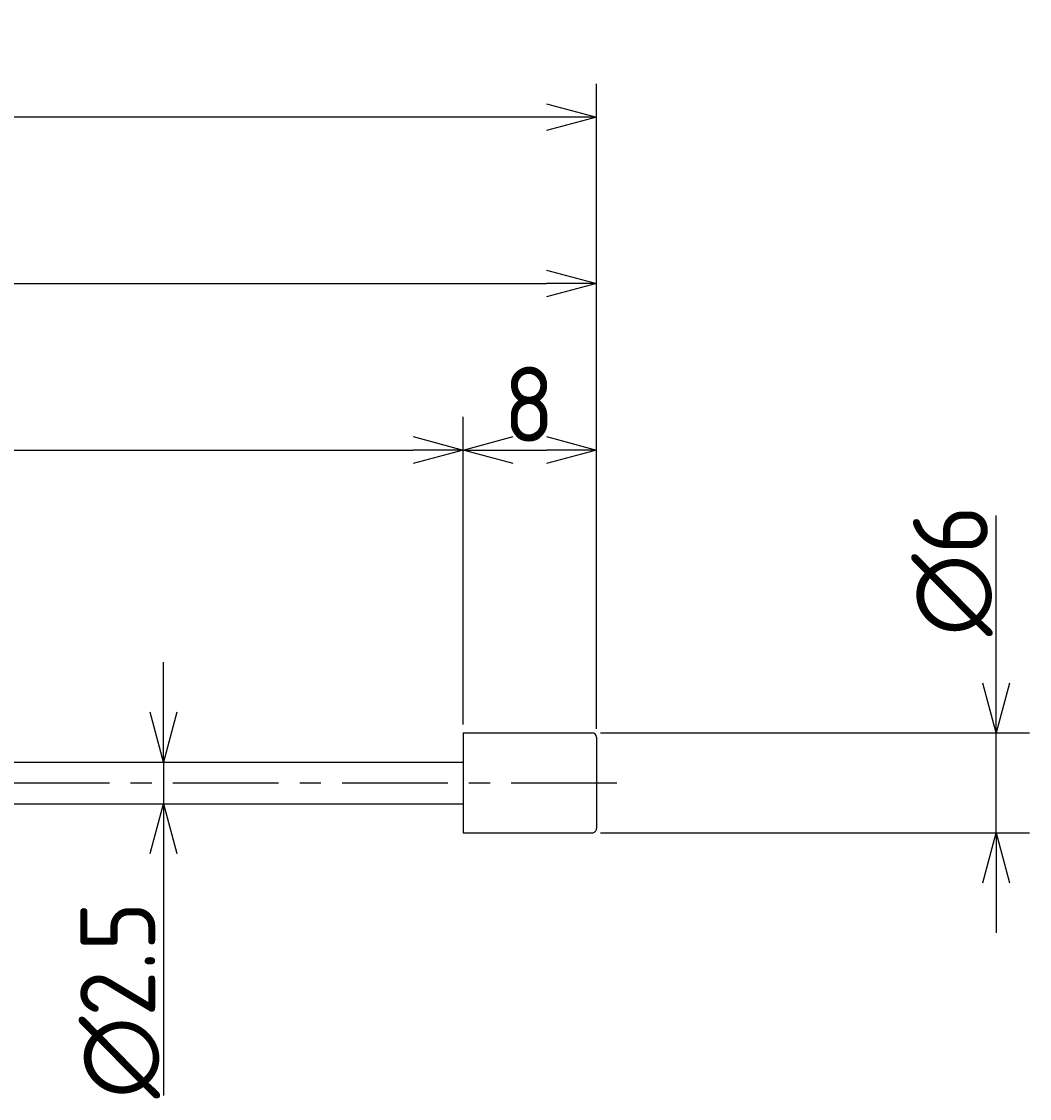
# Model space of a CAD drawing. Extents: x 55 to 297, y 73 to 146.
# Tile 7 of 7: x 236 to 297, y 81 to 146. Entities that reach past the tile are written whole.
import ezdxf

# ---------------------------------------------------------------- set-up
doc = ezdxf.new("R2010")
doc.units = 0
doc.header["$LTSCALE"] = 0.2
doc.linetypes.add('CENTER', pattern=[50.8, 31.75, -6.35, 6.35, -6.35])
doc.layers.get('0').update_dxf_attribs({"linetype": 'CONTINUOUS'})
doc.layers.get('DEFPOINTS').update_dxf_attribs({"linetype": 'CONTINUOUS'})
for name, color, linetype in [('18-0-CON', 3, 'CONTINUOUS'), ('18-2-CEN', 1, 'CENTER'), ('35-0-CON', 7, 'CONTINUOUS')]:
    doc.layers.add(name, color=color, linetype=linetype)
doc.styles.add('DIMENSION', font='isocp.shx', dxfattribs={"bigfont": 'bigfont.shx'})
doc.dimstyles.get("Standard").update_dxf_attribs({"dimtxt": 0.18, "dimasz": 0.18, "dimexe": 0.18, "dimexo": 0.0625, "dimgap": 0.09, "dimtad": 0, "dimtih": 1, "dimtoh": 1, "dimzin": 0, "dimcen": 0.09, "dimazin": 3, "dimtfac": 1, "dimtofl": 0, "dimtmove": 0, "dimatfit": 3})

# ---------------------------------------------------------------- blocks, each defined once
blk = doc.blocks.new('_OPEN30')
at = {"color": 0, "linetype": 'BYBLOCK'}
for p, q in [((-1, 0.268), (0, 0)), ((0, 0), (-1, -0.268)), ((0, 0), (-1, 0))]:
    blk.add_line(p, q, dxfattribs=at)
blk = doc.blocks.new('*U85')
at = {"layer": '18-0-CON', "color": 161, "style": 'DIMENSION'}
blk.add_text('70', height=4.5, dxfattribs=at).set_placement((224.848, 120.5))
blk = doc.blocks.new('*D84')
at = {"layer": '18-0-CON', "color": 161}
for p, q in [((193, 105.493), (193, 122)), ((263, 103.5), (263, 122)), ((196, 120), (260, 120))]:
    blk.add_line(p, q, dxfattribs=at)
at = {"layer": 'DEFPOINTS', "color": 0}
for p in [(263, 120), (193, 104.993), (263, 103)]:
    blk.add_point(p, dxfattribs=at)
at = {"layer": '18-0-CON'}
blk.add_blockref('*U85', (0, 0), dxfattribs=at)
at = {"layer": '18-0-CON', "color": 161, "xscale": 3, "yscale": 3, "zscale": 3, "rotation": 180}
blk.add_blockref('_OPEN30', (193, 120), dxfattribs=at)
at = {"layer": '18-0-CON', "color": 161, "xscale": 3, "yscale": 3, "zscale": 3}
blk.add_blockref('_OPEN30', (263, 120), dxfattribs=at)
blk = doc.blocks.new('*U87')
at = {"layer": '18-0-CON', "color": 161, "style": 'DIMENSION'}
blk.add_text('8', height=4.5, dxfattribs=at).set_placement((265.425, 120.5))
blk = doc.blocks.new('*D86')
at = {"layer": '18-0-CON', "color": 161}
for p, q in [((263, 103.5), (263, 122)), ((271, 103.25), (271, 122)), ((266, 120), (268, 120))]:
    blk.add_line(p, q, dxfattribs=at)
at = {"layer": 'DEFPOINTS', "color": 0}
for p in [(271, 120), (263, 103), (271, 102.75)]:
    blk.add_point(p, dxfattribs=at)
at = {"layer": '18-0-CON'}
blk.add_blockref('*U87', (0, 0), dxfattribs=at)
at = {"layer": '18-0-CON', "color": 161, "xscale": 3, "yscale": 3, "zscale": 3, "rotation": 180}
blk.add_blockref('_OPEN30', (263, 120), dxfattribs=at)
at = {"layer": '18-0-CON', "color": 161, "xscale": 3, "yscale": 3, "zscale": 3}
blk.add_blockref('_OPEN30', (271, 120), dxfattribs=at)
blk = doc.blocks.new('*U89')
at = {"layer": '18-0-CON', "color": 161, "style": 'DIMENSION'}
blk.add_text('(186)', height=4.5, dxfattribs=at).set_placement((171.925, 140.725))
blk = doc.blocks.new('*D88')
at = {"layer": '18-0-CON', "color": 161}
for p, q in [((85, 104.2), (85, 142)), ((271, 103.25), (271, 142)), ((268, 140), (88, 140))]:
    blk.add_line(p, q, dxfattribs=at)
at = {"layer": 'DEFPOINTS', "color": 0}
for p in [(85, 140), (85, 103.7), (271, 102.75)]:
    blk.add_point(p, dxfattribs=at)
at = {"layer": '18-0-CON'}
blk.add_blockref('*U89', (0, 0), dxfattribs=at)
at = {"layer": '18-0-CON', "color": 161, "xscale": 3, "yscale": 3, "zscale": 3, "rotation": 180}
blk.add_blockref('_OPEN30', (85, 140), dxfattribs=at)
at = {"layer": '18-0-CON', "color": 161, "xscale": 3, "yscale": 3, "zscale": 3}
blk.add_blockref('_OPEN30', (271, 140), dxfattribs=at)
blk = doc.blocks.new('*U93')
at = {"layer": '18-0-CON', "color": 161, "style": 'DIMENSION'}
blk.add_text('∅6', height=4.5, rotation=90, dxfattribs=at).set_placement((294.5, 108.825))
blk = doc.blocks.new('*D92')
at = {"layer": '18-0-CON', "color": 161}
for p, q in [((295, 106), (295, 116.073)), ((271.25, 103), (297, 103)), ((295, 97), (295, 103)), ((271.25, 97), (297, 97)), ((295, 94), (295, 91))]:
    blk.add_line(p, q, dxfattribs=at)
at = {"layer": 'DEFPOINTS', "color": 0}
for p in [(270.75, 103), (295, 103), (270.75, 97)]:
    blk.add_point(p, dxfattribs=at)
at = {"layer": '18-0-CON'}
blk.add_blockref('*U93', (0, 0), dxfattribs=at)
at = {"layer": '18-0-CON', "color": 161, "xscale": 3, "yscale": 3, "zscale": 3}
for p, rotation in [((295, 103), 270), ((295, 97), 90)]:
    blk.add_blockref('_OPEN30', p, dxfattribs=dict(at, rotation=rotation))
blk = doc.blocks.new('*U97')
at = {"layer": '18-0-CON', "color": 161, "style": 'DIMENSION'}
blk.add_text('(78)', height=4.5, dxfattribs=at).set_placement((227.05, 130.725))
blk = doc.blocks.new('*D96')
at = {"layer": '18-0-CON', "color": 161}
for p, q in [((193, 105.211), (193, 132)), ((271, 103.25), (271, 132)), ((196, 130), (268, 130))]:
    blk.add_line(p, q, dxfattribs=at)
at = {"layer": 'DEFPOINTS', "color": 0}
for p in [(271, 130), (193, 104.711), (271, 102.75)]:
    blk.add_point(p, dxfattribs=at)
at = {"layer": '18-0-CON'}
blk.add_blockref('*U97', (0, 0), dxfattribs=at)
at = {"layer": '18-0-CON', "color": 161, "xscale": 3, "yscale": 3, "zscale": 3, "rotation": 180}
blk.add_blockref('_OPEN30', (193, 130), dxfattribs=at)
at = {"layer": '18-0-CON', "color": 161, "xscale": 3, "yscale": 3, "zscale": 3}
blk.add_blockref('_OPEN30', (271, 130), dxfattribs=at)
blk = doc.blocks.new('*U99')
at = {"layer": '18-0-CON', "color": 161, "style": 'DIMENSION'}
blk.add_text('∅2.5', height=4.5, rotation=90, dxfattribs=at).set_placement((244.5, 81.039))
blk = doc.blocks.new('*D98')
at = {"layer": '18-0-CON', "color": 161}
for p, q in [((245, 104.25), (245, 107.25)), ((240.25, 101.25), (247, 101.25)), ((245, 101.25), (245, 98.751)), ((240.25, 98.751), (247, 98.751)), ((245, 95.751), (245, 81.214))]:
    blk.add_line(p, q, dxfattribs=at)
at = {"layer": 'DEFPOINTS', "color": 0}
for p in [(239.75, 101.25), (239.75, 98.751), (245, 98.751)]:
    blk.add_point(p, dxfattribs=at)
at = {"layer": '18-0-CON', "color": 161, "xscale": 3, "yscale": 3, "zscale": 3}
for p, rotation in [((245, 101.25), 270), ((245, 98.751), 90)]:
    blk.add_blockref('_OPEN30', p, dxfattribs=dict(at, rotation=rotation))
at = {"layer": '18-0-CON'}
blk.add_blockref('*U99', (0, 0), dxfattribs=at)

msp = doc.modelspace()

# ---------------------------------------------------------------- linework, layer by layer
at = {"layer": '18-2-CEN'}
msp.add_line((83, 100), (273, 100), dxfattribs=at)
at = {"layer": '35-0-CON'}
for p, q in [((263, 103), (263, 97)), ((263, 103), (270.75, 103)), ((271, 102.75), (271, 97.25)), ((193, 101.25), (263, 101.25)), ((193, 98.75), (263, 98.751)), ((263, 97), (270.75, 97))]:
    msp.add_line(p, q, dxfattribs=at)
for centre, start, end in [((270.75, 102.75), 0.00034, 90), ((270.75, 97.25), 270, 0.00034)]:
    msp.add_arc(centre, 0.25, start, end, dxfattribs=at)

# ---------------------------------------------------------------- dimensions: what is measured, and where the dimension line sits
at = {"layer": '18-0-CON'}
for base, p1, p2, override, picture, middle in [((85, 140), (271, 102.75), (85, 103.7), {"dimscale": 1, "dimpost": '(<>)'}, '*D88', (178, 142.975)), ((271, 130), (193, 104.711), (271, 102.75), {"dimscale": 1, "dimpost": '(<>)', "dimtol": 0, "dimtp": 0.1, "dimtm": 0}, '*D96', (232, 132.975)), ((263, 120), (193, 104.993), (263, 103), {"dimscale": 1}, '*D84', (228, 122.75)), ((271, 120), (263, 103), (271, 102.75), {"dimscale": 1}, '*D86', (267, 122.75))]:
    dim = msp.add_linear_dim(base=base, p1=p1, p2=p2, dimstyle='Standard', override=override, dxfattribs=at)
    dim.commit()
    dim.dimension.update_dxf_attribs({"geometry": picture, "text_midpoint": middle})
for base, p1, p2, override, picture, middle in [((295, 103), (270.75, 97), (270.75, 103), {"dimscale": 1, "dimpost": '%%c<>'}, '*D92', (292.25, 112.537)), ((245, 98.751), (239.75, 101.25), (239.75, 98.751), {"dimscale": 1, "dimpost": '%%c<>', "dimtol": 0, "dimtp": 0.1, "dimtm": 0}, '*D98', (242.25, 86.982))]:
    dim = msp.add_linear_dim(base=base, p1=p1, p2=p2, angle=90, dimstyle='Standard', override=override, dxfattribs=at)
    dim.commit()
    dim.dimension.update_dxf_attribs({"geometry": picture, "text_midpoint": middle})

doc.saveas('drawing.dxf')
